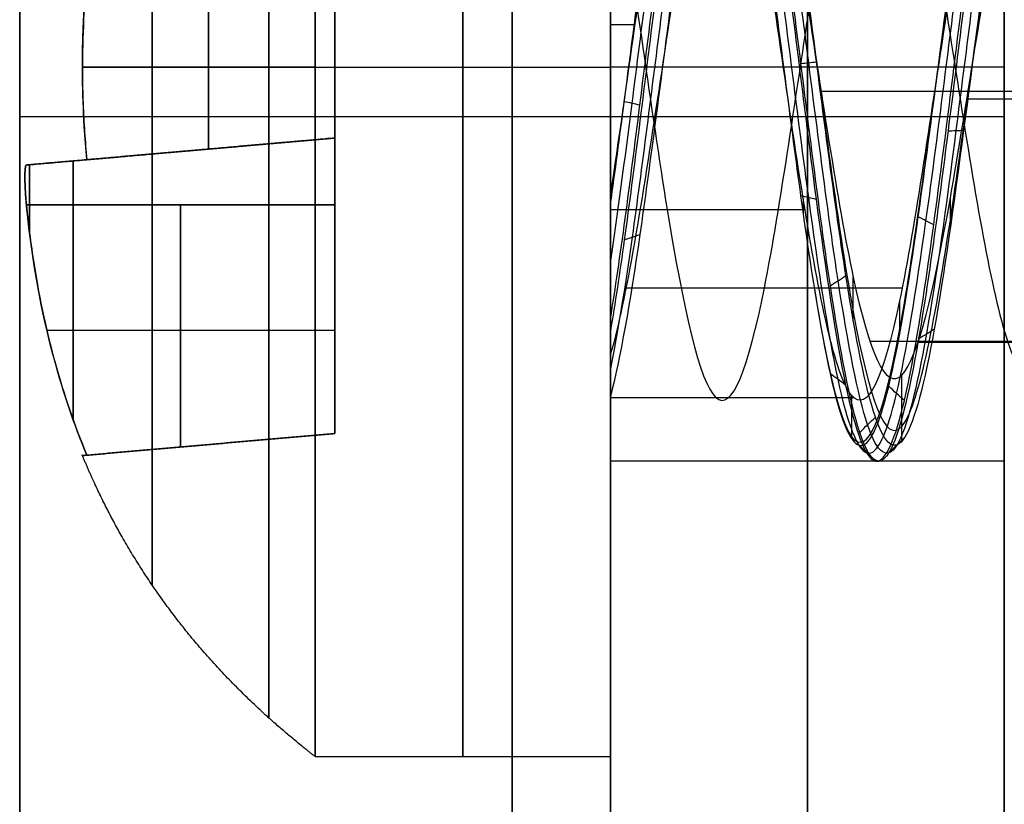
# Model space of a CAD drawing. Header units: millimetres. Extents: x -2170 to -1370, y -2706 to -2419.
# Tile 34 of 41: x -1385.63 to -1380.63, y -2462.72 to -2458.74. Entities that reach past the tile are written whole.
import ezdxf

# ---------------------------------------------------------------- set-up
doc = ezdxf.new("R2010")
doc.units = ezdxf.units.MM
doc.layers.add('Layer 01', color=7, linetype='Continuous', true_color=0x000000)

# ---------------------------------------------------------------- blocks, each defined once
blk = doc.blocks.new('Cabinet hook mounting Screw v2')
at = {"layer": 'Layer 01', "color": 253, "true_color": 0xa0a0a0}
for p, q in [((0, 3.5, 10.5), (0, 3.5, 9)), ((0, -3.5, 9), (0, 3.5, 9)), ((0, 2, 8.0411), (0, 2, 8.0306)), ((0, 1.9721, 11.6812), (0, 1.86, 10.4)), ((-0.4161, 1.9161, 11.0409), (0.4161, 1.9161, 11.0409)), ((0.4285, 1.9285, 11.1828), (0.4285, 0.7, 11.1828)), ((0, -1.86, 10.4), (0, 1.86, 10.4)), ((-0.0277, 1.7135, 9), (-0.0277, -1.7709, 9)), ((0.4879, 1.3351, 11.8622), (0.36, 1.3351, 10.4)), ((1.3351, 0.4879, 11.8622), (1.3351, 0.36, 10.4)), ((0.7, 0.4285, 11.1828), (1.9285, 0.4285, 11.1828)), ((1.9161, 0.4161, 11.0409), (1.9161, -0.4161, 11.0409)), ((3.5, 0, 9), (-3.5, 0, 9)), ((-1.86, 0, 10.4), (1.86, 0, 10.4)), ((2, 0, 7.6482), (2, 0, 7.6378)), ((3.5, 0, 10.5), (3.5, 0, 9)), ((-1.7481, -0.0375, 9), (1.6921, -0.0375, 9)), ((1.9721, 0, 11.6812), (1.86, 0, 10.4)), ((1.3351, -0.4879, 11.8622), (1.3351, -0.36, 10.4)), ((1.9285, -0.4285, 11.1828), (0.7, -0.4285, 11.1828)), ((0.4285, -0.7, 11.1828), (0.4285, -1.9285, 11.1828)), ((0.4879, -1.3351, 11.8622), (0.36, -1.3351, 10.4)), ((0, -1.9721, 11.6812), (0, -1.86, 10.4)), ((0.4161, -1.9161, 11.0409), (-0.4161, -1.9161, 11.0409)), ((0, -2, 8.8266), (0, -2, 8.8164)), ((0, -2, 7.2554), (0, -2, 7.245)), ((0, -3.5, 10.5), (0, -3.5, 9))]:
    blk.add_line(p, q, dxfattribs=at)
blk.add_circle((0, 0, 9), 3.5, dxfattribs=at)
at = {"layer": 'Layer 01', "color": 253, "true_color": 0xa0a0a0, "extrusion": (0, 0, -1)}
blk.add_circle((0, 0, -9.75), 3.5, dxfattribs=at)
at = {"layer": 'Layer 01', "color": 253, "true_color": 0xa0a0a0}
for centre, radius, start, end in [((0, 0, 10.5), 3.5, 0, 180), ((0.7, 0.7, 10.4), 0.34, 180, 270), ((0, 0, 10.5), 3.5, 180, 0), ((0.7, -0.7, 10.4), 0.34, 90, 180)]:
    blk.add_arc(centre, radius, start, end, dxfattribs=at)
at = {"layer": 'Layer 01', "color": 253, "true_color": 0xa0a0a0, "extrusion": (0, 0, -1)}
for start, end in [(178.811, 180), (180, 181.1918)]:
    blk.add_arc((0, 0, -7.643), 2, start, end, dxfattribs=at)
at = {"layer": 'Layer 01', "color": 253, "true_color": 0xa0a0a0}
for points, degree, knots in [([(0, 3.5, 10.5), (0, 3.462, 10.5489), (0, 3.3042, 10.7449), (0, 3.0289, 11.0389), (0, 2.728, 11.2855), (0, 2.4024, 11.4862), (0, 2.1079, 11.6252), (0, 1.9685, 11.6827)], 5, [-0.4323445, -0.4323445, -0.4323445, -0.4323445, -0.4323445, -0.4323445, -0.4, -0.3, -0.2143835, -0.2143835, -0.2143835, -0.2143835, -0.2143835, -0.2143835]), ([(-2.0004, 0, 8.4339), (-2.0005, 0.0817, 8.4237), (-1.9717, 0.5608, 8.3637), (-1.5964, 1.3986, 8.2539), (-0.535, 2.0541, 8.1047), (0.7122, 1.9997, 7.9555), (1.7128, 1.2538, 7.8062), (1.9927, 0.4445, 7.7038), (2, 0.0234, 7.6511), (1.9999, 0, 7.6482)], 3, [-13.180503, -13.180503, -13.180503, -13.180503, -12.923426, -11.671561, -10.419697, -9.167833, -7.915969, -6.664104, -6.590548, -6.590548, -6.590548, -6.590548]), ([(1.9999, 0, 7.6378), (1.9995, 0.2565, 7.6699), (1.8741, 0.9122, 7.7518), (1.1781, 1.7665, 7.8835), (-0.019, 2.1229, 8.0328), (-1.2111, 1.7442, 8.1824), (-1.8824, 0.8873, 8.3126), (-1.9994, 0.2442, 8.3929), (-1.9997, 0, 8.4235)], 3, [-6.591233, -6.591233, -6.591233, -6.591233, -5.784304, -4.530268, -3.276232, -2.022196, -0.76816, 0, 0, 0, 0]), ([(0.9948, -1.6885, 8.9998), (0.7477, -1.8335, 8.9633), (0.089, -2.0492, 8.8769), (-1, -1.8242, 8.7413), (-1.8539, -0.9449, 8.5917), (-2.0645, 0.2588, 8.4426), (-1.5613, 1.3747, 8.2933), (-0.5194, 2.0146, 8.144), (0.703, 1.9584, 7.9948), (1.6819, 1.2249, 7.8455), (2.0789, 0.068, 7.6963), (1.7585, -1.113, 7.547), (0.8283, -1.9073, 7.3977), (-0.3865, -2.045, 7.2485), (-1.4678, -1.4728, 7.0992), (-2.0434, -0.394, 6.95), (-1.9104, 0.8222, 6.8007), (-1.1186, 1.7544, 6.6515), (0.0608, 2.0791, 6.5022), (1.2191, 1.6863, 6.353), (1.9551, 0.7097, 6.2038), (2.0166, -0.5129, 6.0544), (1.3803, -1.5564, 5.9053), (0.2665, -2.0636, 5.7559), (-0.9388, -1.8561, 5.6067), (-1.8204, -1.0076, 5.4574), (-2.0721, 0.1886, 5.3083), (-1.6065, 1.3219, 5.1588), (-0.6695, 1.9412, 5.0217), (0.0336, 1.9814, 4.9341), (0.3263, 1.9324, 4.8963)], 3, [-0.032106, -0.032106, -0.032106, -0.032106, 0.056468, 0.177139, 0.29781, 0.418481, 0.539153, 0.659824, 0.780495, 0.901166, 1.021837, 1.142508, 1.263179, 1.38385, 1.504521, 1.625192, 1.745863, 1.866534, 1.987205, 2.107877, 2.228548, 2.349219, 2.46989, 2.590561, 2.711232, 2.831903, 2.952574, 3.073245, 3.193916, 3.285579, 3.285579, 3.285579, 3.285579]), ([(-0.4506, -1.8662, 8.6762), (-0.8709, -1.7568, 8.6197), (-1.8207, -1.1471, 8.4811), (-2.1048, 0.7289, 8.2603), (-0.5502, 2.138, 8.0137), (1.4657, 1.6239, 7.7672), (2.1429, -0.3224, 7.5206), (0.9058, -1.9463, 7.274), (-1.1122, -1.8125, 7.0274), (-2.1049, -0.0727, 6.7809), (-1.211, 1.6984, 6.5343), (0.7402, 1.9284, 6.2877), (1.9967, 0.4431, 6.0412), (1.4573, -1.4061, 5.7946), (-0.3641, -1.9714, 5.548), (-1.826, -0.7768, 5.3015), (-1.6389, 1.0824, 5.0549), (-0.0023, 1.9438, 4.8083), (1.6025, 1.0639, 4.5617), (1.7531, -0.7409, 4.3152), (0.3464, -1.8508, 4.0686), (-1.3374, -1.2965, 3.822), (-1.7994, 0.3948, 3.5755), (-1.0202, 1.2848, 3.4073), (-0.52, 1.4598, 3.3213), (-0.4976, 1.467, 3.3175)], 3, [8.092076, 8.092076, 8.092076, 8.092076, 8.769029, 9.754912, 10.740795, 11.726677, 12.71256, 13.698442, 14.684325, 15.670208, 16.65609, 17.641973, 18.627856, 19.613738, 20.599621, 21.585503, 22.571386, 23.557269, 24.543151, 25.529034, 26.514917, 27.500799, 28.486682, 29.472564, 29.518286, 29.518286, 29.518286, 29.518286]), ([(-0.3829, 1.9218, 4.8967), (-0.6575, 1.8667, 4.9324), (-1.2871, 1.5948, 5.018), (-1.9553, 0.7114, 5.153), (-2.016, -0.5146, 5.3029), (-1.379, -1.5578, 5.4519), (-0.2605, -2.0645, 5.6019), (0.9444, -1.854, 5.751), (1.8245, -1.0002, 5.9006), (2.0712, 0.1991, 6.05), (1.5995, 1.3301, 6.1995), (0.5741, 2.0002, 6.349), (-0.6514, 1.9759, 6.4986), (-1.6501, 1.268, 6.6479), (-2.0767, 0.1187, 6.7975), (-1.7845, -1.0708, 6.9469), (-0.8723, -1.8884, 7.0964), (0.3417, -2.0528, 7.2459), (1.4369, -1.5038, 7.3953), (2.0348, -0.4352, 7.5448), (1.9267, 0.7857, 7.6943), (1.1504, 1.734, 7.8438), (-0.0237, 2.0804, 7.9932), (-1.191, 1.7064, 8.1427), (-1.9441, 0.7403, 8.2922), (-2.0241, -0.4825, 8.4417), (-1.4025, -1.5372, 8.5911), (-0.2924, -2.0601, 8.7408), (0.8086, -1.885, 8.8768), (1.3491, -1.4495, 8.9633), (1.5292, -1.2254, 8.9999)], 3, [-0.03485, -0.03485, -0.03485, -0.03485, 0.051762, 0.172611, 0.29346, 0.414309, 0.535158, 0.656007, 0.776856, 0.897705, 1.018554, 1.139403, 1.260252, 1.381101, 1.50195, 1.622799, 1.743649, 1.864498, 1.985347, 2.106196, 2.227045, 2.347894, 2.468743, 2.589592, 2.710441, 2.83129, 2.952139, 3.072988, 3.193837, 3.282633, 3.282633, 3.282633, 3.282633]), ([(0.6966, -1.7892, 9), (0.5296, -1.854, 8.9764), (-0.0213, -1.9861, 8.9033), (-0.9842, -1.7847, 8.7808), (-1.8185, -0.9211, 8.6312), (-2.0218, 0.2586, 8.4821), (-1.5261, 1.3506, 8.3328), (-0.5038, 1.9749, 8.1835), (0.6935, 1.9168, 8.0343), (1.6508, 1.1958, 7.885), (2.0369, 0.0615, 7.7358), (1.72, -1.0948, 7.5865), (0.8068, -1.8706, 7.4372), (-0.3837, -2.0025, 7.288), (-1.4416, -1.4393, 7.1387), (-2.0028, -0.381, 6.9895), (-1.8696, 0.8102, 6.8402), (-1.0916, 1.7215, 6.691), (0.0646, 2.0367, 6.5417), (1.1985, 1.649, 6.3925), (1.9171, 0.6905, 6.2433), (1.9743, -0.5075, 6.0939), (1.3484, -1.5282, 5.9448), (0.256, -2.0224, 5.7954), (-0.9244, -1.8161, 5.6462), (-1.7859, -0.9826, 5.4969), (-2.0295, 0.1899, 5.3478), (-1.5707, 1.299, 5.1983), (-0.571, 1.9561, 5.0493), (0.2279, 1.9448, 4.9497), (0.5924, 1.8263, 4.9001)], 3, [0, 0, 0, 0, 0.565106, 1.771078, 2.97705, 4.183023, 5.388995, 6.594967, 7.800939, 9.006911, 10.212884, 11.418856, 12.624828, 13.8308, 15.036772, 16.242744, 17.448717, 18.654689, 19.860661, 21.066633, 22.272605, 23.478578, 24.68455, 25.890522, 27.096494, 28.302466, 29.508439, 30.714411, 31.920383, 33.126353, 33.126353, 33.126353, 33.126353]), ([(-0.6975, 1.7888, 4.9001), (-0.8501, 1.7293, 4.9217), (-1.3342, 1.4672, 4.9929), (-1.9174, 0.6922, 5.1136), (-1.9738, -0.5091, 5.2635), (-1.3472, -1.5296, 5.4125), (-0.2501, -2.0233, 5.5624), (0.9298, -1.814, 5.7115), (1.7899, -0.9754, 5.8612), (2.0287, 0.2002, 6.0106), (1.5638, 1.3071, 6.1601), (0.5575, 1.9611, 6.3096), (-0.643, 1.9342, 6.4591), (-1.6197, 1.2383, 6.6084), (-2.0349, 0.1112, 6.7581), (-1.7457, -1.0535, 6.9075), (-0.85, -1.8522, 7.0569), (0.3398, -2.0103, 7.2065), (1.4115, -1.4698, 7.3559), (1.9946, -0.4214, 7.5054), (1.8856, 0.7745, 7.6549), (1.1228, 1.7017, 7.8044), (-0.0283, 2.0382, 7.9537), (-1.1711, 1.6689, 8.1033), (-1.9065, 0.7205, 8.2528), (-1.9819, -0.4777, 8.4023), (-1.3703, -1.5095, 8.5516), (-0.2814, -2.019, 8.7014), (0.9013, -1.8279, 8.8505), (1.4833, -1.2785, 8.9503), (1.6718, -0.9441, 9)], 3, [0, 0, 0, 0, 0.517154, 1.725037, 2.93292, 4.140803, 5.348686, 6.556569, 7.764452, 8.972335, 10.180218, 11.388101, 12.595984, 13.803867, 15.01175, 16.219633, 17.427516, 18.635399, 19.843282, 21.051165, 22.259048, 23.466931, 24.674814, 25.882697, 27.09058, 28.298463, 29.506346, 30.714229, 31.922112, 33.129993, 33.129993, 33.129993, 33.129993]), ([(-0.4701, 1.9701, 11.6587), (-0.4142, 1.9706, 11.6641), (-0.3582, 1.971, 11.6685), (-0.2182, 1.9718, 11.6771), (-0.134, 1.972, 11.6801), (0.0292, 1.9722, 11.6818), (0.1084, 1.9721, 11.6807), (0.2818, 1.9715, 11.6741), (0.3762, 1.9709, 11.6678), (0.4701, 1.9701, 11.6587)], 3, [-0.9418295, -0.9418295, -0.9418295, -0.9418295, -0.7733654, -0.7733654, -0.5208479, -0.5208479, -0.283304, -0.283304, 0, 0, 0, 0]), ([(0.4701, 1.9701, 11.6587), (0.4759, 1.8131, 11.724), (0.4807, 1.6516, 11.7789), (0.4905, 1.2395, 11.8912), (0.4944, 0.9891, 11.9355), (0.4968, 0.7228, 11.9633), (0.4969, 0.7114, 11.9645), (0.497, 0.7, 11.9656)], 3, [-1.313047, -1.313047, -1.313047, -1.313047, -0.79878, -0.79878, -0.034208, -0.034208, 0, 0, 0, 0]), ([(1.1206, 1.5592, 7.9654), (1.5071, 1.2704, 7.9025), (2.1509, 0.2693, 7.758), (1.5638, -1.5745, 7.532), (-0.4288, -2.1569, 7.2874), (-2.0102, -0.841, 7.0427), (-1.8035, 1.1868, 6.7981), (-0.0225, 2.1387, 6.5534), (1.7451, 1.2016, 6.3087), (1.9526, -0.7692, 6.0641), (0.4481, -2.0297, 5.8194), (-1.4196, -1.4906, 5.5748), (-2.0095, 0.3418, 5.3301), (-0.8304, 1.8396, 5.0854), (1.0517, 1.6991, 4.8408), (1.9767, 0.0757, 4.5961), (1.1548, -1.5812, 4.3515), (-0.66, -1.8221, 4.1068), (-1.8605, -0.4652, 3.8621), (-1.5266, 0.8215, 3.6807), (-1.0371, 1.2433, 3.5809), (-0.9399, 1.3101, 3.5626)], 3, [5.336443, 5.336443, 5.336443, 5.336443, 6.090741, 7.068986, 8.047231, 9.025476, 10.003721, 10.981966, 11.960211, 12.938455, 13.9167, 14.894945, 15.87319, 16.851435, 17.82968, 18.807925, 19.786169, 20.764414, 21.742659, 22.720904, 22.94043, 22.94043, 22.94043, 22.94043]), ([(0.2338, -1.3155, 2.6654), (0.6148, -1.2498, 2.7383), (1.375, -0.7426, 2.8925), (1.4456, 0.7019, 3.1282), (0.2292, 1.6119, 3.3729), (-1.2235, 1.1042, 3.6176), (-1.6177, -0.4026, 3.8622), (-0.5756, -1.5853, 4.1069), (1.0063, -1.3785, 4.3515), (1.7262, 0.0661, 4.5962), (0.9204, 1.4864, 4.8408), (-0.7267, 1.6123, 5.0855), (-1.7625, 0.3013, 5.3301), (-1.2475, -1.308, 5.5748), (0.3932, -1.7846, 5.8195), (1.7191, -0.6776, 6.0641), (1.5391, 1.0594, 6.3088), (-0.0191, 1.8887, 6.5534), (-1.5938, 1.0502, 6.7981), (-1.7794, -0.7432, 7.0427), (-0.3807, -1.9107, 7.2874), (1.3867, -1.397, 7.5321), (1.9534, 0.374, 7.7767), (0.7883, 1.8479, 8.0214), (-1.1026, 1.7027, 8.266), (-2.0499, 0.0368, 8.5107), (-1.1832, -1.6968, 8.7553), (0.1028, -1.8629, 8.9184), (0.6454, -1.6578, 9)], 3, [-44.809196, -44.809196, -44.809196, -44.809196, -43.26802, -41.537299, -39.806578, -38.075857, -36.345137, -34.614416, -32.883695, -31.152974, -29.422253, -27.691533, -25.960812, -24.230091, -22.49937, -20.768649, -19.037929, -17.307208, -15.576487, -13.845766, -12.115046, -10.384325, -8.653604, -6.922883, -5.192162, -3.461442, -1.730721, 0, 0, 0, 0]), ([(-1.1346, 1.3075, 9), (-1.0631, 1.3696, 8.9863), (-0.5271, 1.7614, 8.8903), (0.8567, 1.8221, 8.712), (1.9731, 0.2868, 8.4651), (1.3126, -1.4738, 8.2182), (-0.5013, -1.8876, 7.9713), (-1.8322, -0.6153, 7.7244), (-1.5069, 1.1775, 7.4775), (0.1508, 1.886, 7.2306), (1.6392, 0.9035, 6.9836), (1.6392, -0.8607, 6.7367), (0.1829, -1.8219, 6.4898), (-1.4039, -1.1436, 6.2429), (-1.7085, 0.5354, 5.996), (-0.4889, 1.7012, 5.7491), (1.1371, 1.3298, 5.5022), (1.7161, -0.2137, 5.2553), (0.7581, -1.5317, 5.0084), (-0.8503, -1.459, 4.7615), (-1.6658, -0.0932, 4.5146), (-0.9834, 1.3225, 4.2677), (0.5549, 1.5302, 4.0208), (1.563, 0.3753, 3.7739), (1.1594, -1.0837, 3.527), (-0.2622, -1.5446, 3.2801), (-1.4149, -0.624, 3.0332), (-1.2832, 0.8259, 2.7863), (-0.0176, 1.5057, 2.5394), (0.9029, 1.0091, 2.3572), (1.1317, 0.5605, 2.2574), (1.1632, 0.4783, 2.2398)], 3, [3.996814, 3.996814, 3.996814, 3.996814, 4.161187, 5.14841, 6.135634, 7.122857, 8.11008, 9.097303, 10.084527, 11.07175, 12.058973, 13.046197, 14.03342, 15.020643, 16.007866, 16.99509, 17.982313, 18.969536, 19.95676, 20.943983, 21.931206, 22.91843, 23.905653, 24.892876, 25.880099, 26.867323, 27.854546, 28.841769, 29.828993, 30.816216, 31.026665, 31.026665, 31.026665, 31.026665]), ([(1.4638, -0.8267, 9), (1.496, -0.77, 9), (1.525, -0.7117, 9), (1.5507, -0.652, 9), (1.577, -0.591, 9), (1.5998, -0.5286, 9), (1.619, -0.4651, 9), (1.6365, -0.4075, 9), (1.651, -0.3489, 9), (1.6625, -0.2898, 9), (1.6662, -0.2706, 9), (1.6696, -0.2513, 9), (1.6726, -0.232, 9), (1.675, -0.217, 9), (1.6772, -0.202, 9), (1.6792, -0.1869, 9), (1.6879, -0.121, 9), (1.6926, -0.0548, 9), (1.6934, 0.0113, 9), (1.6942, 0.0762, 9), (1.6911, 0.141, 9), (1.684, 0.2054, 9), (1.6825, 0.2194, 9), (1.6808, 0.2334, 9), (1.6788, 0.2474, 9), (1.6741, 0.2818, 9), (1.6682, 0.3161, 9), (1.6611, 0.3503, 9), (1.6552, 0.3791, 9), (1.6484, 0.4077, 9), (1.6409, 0.4362, 9), (1.638, 0.4471, 9), (1.635, 0.4579, 9), (1.6319, 0.4686, 9), (1.614, 0.5312, 9), (1.5924, 0.5925, 9), (1.5674, 0.6525, 9), (1.5418, 0.7138, 9), (1.5127, 0.7735, 9), (1.4803, 0.8316, 9), (1.4588, 0.8701, 9), (1.4358, 0.9078, 9), (1.4114, 0.9447, 9), (1.3966, 0.9671, 9), (1.3813, 0.9892, 9), (1.3655, 1.0109, 9), (1.3559, 1.0241, 9), (1.3461, 1.0372, 9), (1.3362, 1.0501, 9), (1.2952, 1.1034, 9), (1.2513, 1.1542, 9), (1.2047, 1.2023, 9), (1.1585, 1.2501, 9), (1.1096, 1.2952, 9), (1.0583, 1.3373, 9), (1.0073, 1.3792, 9), (0.9539, 1.4181, 9), (0.8983, 1.4538, 9), (0.8867, 1.4612, 9), (0.8749, 1.4685, 9), (0.8631, 1.4757, 9), (0.8537, 1.4814, 9), (0.8443, 1.4869, 9), (0.8348, 1.4924, 9), (0.7991, 1.5131, 9), (0.7626, 1.5323, 9), (0.7255, 1.5501, 9), (0.6675, 1.5779, 9), (0.6079, 1.602, 9), (0.547, 1.6227, 9), (0.4879, 1.6427, 9), (0.4276, 1.6594, 9), (0.3664, 1.6728, 9), (0.3396, 1.6787, 9), (0.3126, 1.6839, 9), (0.2855, 1.6885, 9), (0.2701, 1.6911, 9), (0.2546, 1.6935, 9), (0.2391, 1.6957, 9), (0.2285, 1.6973, 9), (0.2178, 1.6987, 9), (0.2071, 1.7, 9), (0.1408, 1.7082, 9), (0.0742, 1.7127, 9), (0.0075, 1.7135, 9), (-0.0599, 1.7143, 9), (-0.1274, 1.7113, 9), (-0.1945, 1.7045, 9), (-0.2571, 1.6983, 9), (-0.3194, 1.6887, 9), (-0.3812, 1.6759, 9), (-0.3953, 1.6729, 9), (-0.4095, 1.6698, 9), (-0.4236, 1.6665, 9), (-0.4356, 1.6637, 9), (-0.4476, 1.6607, 9), (-0.4596, 1.6577, 9), (-0.5251, 1.6409, 9), (-0.5893, 1.6204, 9), (-0.652, 1.5963, 9), (-0.7134, 1.5726, 9), (-0.7734, 1.5453, 9), (-0.8315, 1.5145, 9), (-0.8563, 1.5014, 9), (-0.8807, 1.4876, 9), (-0.9048, 1.4731, 9), (-0.9353, 1.4548, 9), (-0.9652, 1.4355, 9), (-0.9945, 1.4151, 9), (-1.0073, 1.4062, 9), (-1.0201, 1.397, 9), (-1.0327, 1.3877, 9), (-1.0416, 1.3812, 9), (-1.0504, 1.3745, 9), (-1.0591, 1.3678, 9), (-1.1114, 1.3276, 9), (-1.1612, 1.2843, 9), (-1.2084, 1.2383, 9), (-1.2567, 1.1913, 9), (-1.3022, 1.1415, 9), (-1.3449, 1.0892, 9), (-1.3746, 1.0527, 9), (-1.4029, 1.0151, 9), (-1.4298, 0.9764, 9), (-1.4438, 0.9562, 9), (-1.4574, 0.9358, 9), (-1.4706, 0.915, 9), (-1.4765, 0.9057, 9), (-1.4824, 0.8962, 9), (-1.4882, 0.8867, 9), (-1.5236, 0.8288, 9), (-1.5557, 0.769, 9), (-1.5843, 0.7078, 9), (-1.6129, 0.6464, 9), (-1.6381, 0.5836, 9), (-1.6596, 0.5196, 9), (-1.6807, 0.4567, 9), (-1.6983, 0.3927, 9), (-1.7121, 0.3279, 9), (-1.7153, 0.3128, 9), (-1.7183, 0.2976, 9), (-1.7211, 0.2824, 9), (-1.7238, 0.2677, 9), (-1.7264, 0.2529, 9), (-1.7287, 0.2382, 9), (-1.7381, 0.1778, 9), (-1.7442, 0.1172, 9), (-1.7468, 0.0565, 9), (-1.7496, -0.0088, 9), (-1.7484, -0.0741, 9), (-1.7433, -0.1393, 9), (-1.7384, -0.2026, 9), (-1.7298, -0.2657, 9), (-1.7178, -0.3283, 9), (-1.7135, -0.3505, 9), (-1.7088, -0.3727, 9), (-1.7037, -0.3948, 9), (-1.7007, -0.4078, 9), (-1.6975, -0.4207, 9), (-1.6942, -0.4336, 9), (-1.6775, -0.4988, 9), (-1.6571, -0.563, 9), (-1.6333, -0.6259, 9), (-1.6091, -0.6897, 9), (-1.5813, -0.7522, 9), (-1.5501, -0.813, 9), (-1.5186, -0.8744, 9), (-1.4837, -0.9341, 9), (-1.4454, -0.9917, 9), (-1.4379, -1.003, 9), (-1.4302, -1.0142, 9), (-1.4225, -1.0254, 9), (-1.4153, -1.0356, 9), (-1.4081, -1.0457, 9), (-1.4008, -1.0558, 9), (-1.3603, -1.1113, 9), (-1.3169, -1.1644, 9), (-1.2706, -1.2147, 9), (-1.2251, -1.264, 9), (-1.1769, -1.3107, 9), (-1.1261, -1.3544, 9), (-1.0919, -1.3839, 9), (-1.0564, -1.412, 9), (-1.0199, -1.4386, 9), (-0.9957, -1.4561, 9), (-0.9711, -1.473, 9), (-0.946, -1.4893, 9), (-0.9339, -1.4971, 9), (-0.9216, -1.5049, 9), (-0.9093, -1.5124, 9), (-0.8522, -1.5473, 9), (-0.7932, -1.5788, 9), (-0.7325, -1.6069, 9), (-0.6709, -1.6353, 9), (-0.6077, -1.6602, 9), (-0.5431, -1.6815, 9), (-0.4901, -1.699, 9), (-0.4361, -1.714, 9), (-0.3816, -1.7264, 9), (-0.3559, -1.7323, 9), (-0.3301, -1.7376, 9), (-0.3042, -1.7423, 9), (-0.2914, -1.7447, 9), (-0.2787, -1.7469, 9), (-0.2659, -1.7489, 9), (-0.2494, -1.7516, 9), (-0.2328, -1.754, 9), (-0.2162, -1.7562, 9), (-0.1487, -1.765, 9), (-0.0808, -1.77, 9), (-0.0129, -1.7712, 9), (0.0449, -1.7722, 9), (0.1027, -1.7704, 9), (0.1604, -1.7658, 9), (0.1776, -1.7644, 9), (0.1947, -1.7628, 9), (0.2118, -1.7609, 9), (0.2799, -1.7535, 9), (0.3474, -1.7423, 9), (0.414, -1.7272, 9), (0.4801, -1.7122, 9), (0.5453, -1.6935, 9), (0.6093, -1.671, 9), (0.6214, -1.6667, 9), (0.6334, -1.6623, 9), (0.6454, -1.6578, 9)], 3, [0, 0, 0, 0, 0.195232, 0.195232, 0.195232, 0.394461, 0.394461, 0.394461, 0.575258, 0.575258, 0.575258, 0.633938, 0.633938, 0.633938, 0.679498, 0.679498, 0.679498, 0.878429, 0.878429, 0.878429, 1.073043, 1.073043, 1.073043, 1.115324, 1.115324, 1.115324, 1.219767, 1.219767, 1.219767, 1.308079, 1.308079, 1.308079, 1.341717, 1.341717, 1.341717, 1.536847, 1.536847, 1.536847, 1.73612, 1.73612, 1.73612, 1.868665, 1.868665, 1.868665, 1.949223, 1.949223, 1.949223, 1.998176, 1.998176, 1.998176, 2.199496, 2.199496, 2.199496, 2.398904, 2.398904, 2.398904, 2.597047, 2.597047, 2.597047, 2.638453, 2.638453, 2.638453, 2.671366, 2.671366, 2.671366, 2.795022, 2.795022, 2.795022, 2.987922, 2.987922, 2.987922, 3.175594, 3.175594, 3.175594, 3.257989, 3.257989, 3.257989, 3.304923, 3.304923, 3.304923, 3.337199, 3.337199, 3.337199, 3.537439, 3.537439, 3.537439, 3.739874, 3.739874, 3.739874, 3.92891, 3.92891, 3.92891, 3.972384, 3.972384, 3.972384, 4.009419, 4.009419, 4.009419, 4.211619, 4.211619, 4.211619, 4.409099, 4.409099, 4.409099, 4.49332, 4.49332, 4.49332, 4.600134, 4.600134, 4.600134, 4.647225, 4.647225, 4.647225, 4.680289, 4.680289, 4.680289, 4.878171, 4.878171, 4.878171, 5.080481, 5.080481, 5.080481, 5.221782, 5.221782, 5.221782, 5.295407, 5.295407, 5.295407, 5.328766, 5.328766, 5.328766, 5.532063, 5.532063, 5.532063, 5.734999, 5.734999, 5.734999, 5.933967, 5.933967, 5.933967, 5.980363, 5.980363, 5.980363, 6.025223, 6.025223, 6.025223, 6.208011, 6.208011, 6.208011, 6.40408, 6.40408, 6.40408, 6.594991, 6.594991, 6.594991, 6.662991, 6.662991, 6.662991, 6.702933, 6.702933, 6.702933, 6.904875, 6.904875, 6.904875, 7.109787, 7.109787, 7.109787, 7.317185, 7.317185, 7.317185, 7.357883, 7.357883, 7.357883, 7.395258, 7.395258, 7.395258, 7.600869, 7.600869, 7.600869, 7.802135, 7.802135, 7.802135, 7.937746, 7.937746, 7.937746, 8.027322, 8.027322, 8.027322, 8.070722, 8.070722, 8.070722, 8.271378, 8.271378, 8.271378, 8.475181, 8.475181, 8.475181, 8.642989, 8.642989, 8.642989, 8.722016, 8.722016, 8.722016, 8.760852, 8.760852, 8.760852, 8.811096, 8.811096, 8.811096, 9.015148, 9.015148, 9.015148, 9.1887, 9.1887, 9.1887, 9.240323, 9.240323, 9.240323, 9.445553, 9.445553, 9.445553, 9.648978, 9.648978, 9.648978, 9.687452, 9.687452, 9.687452, 9.687452]), ([(1.4638, -0.8267, 9), (1.1872, -1.3049, 8.9178), (0.1345, -1.9537, 8.7534), (-1.5418, -1.1767, 8.5068), (-1.8118, 0.6288, 8.2602), (-0.472, 1.8387, 8.0137), (1.2591, 1.3936, 7.7671), (1.8367, -0.277, 7.5205), (0.7745, -1.6656, 7.2739), (-0.9508, -1.5475, 7.0273), (-1.7952, -0.0604, 6.7807), (-1.0301, 1.4475, 6.5342), (0.6305, 1.6396, 6.2876), (1.6949, 0.3757, 6.0411), (1.234, -1.1911, 5.7945), (-0.3085, -1.6658, 5.5479), (-1.541, -0.6537, 5.3013), (-1.3795, 0.9137, 5.0547), (-0.0004, 1.6351, 4.8081), (1.3456, 0.8926, 4.5616), (1.4679, -0.6203, 4.315), (0.2889, -1.5455, 4.0684), (-1.1152, -1.0788, 3.8218), (-1.4961, 0.3309, 3.5752), (-0.5437, 1.4125, 3.3287), (0.8651, 1.2174, 3.0821), (1.4712, -0.0469, 2.8355), (0.7623, -1.2352, 2.5889), (-0.1562, -1.2758, 2.423), (-0.5199, -1.0986, 2.3392), (-0.5267, -1.0952, 2.3379)], 3, [-43.985494, -43.985494, -43.985494, -43.985494, -42.35754, -40.729587, -39.101633, -37.473679, -35.845726, -34.217772, -32.589818, -30.961864, -29.333911, -27.705957, -26.078003, -24.450049, -22.822096, -21.194142, -19.566188, -17.938235, -16.310281, -14.682327, -13.054373, -11.42642, -9.798466, -8.170512, -6.542559, -4.914605, -3.286651, -1.658697, -0.030744, 0, 0, 0, 0]), ([(0.7, 0.497, 11.9656), (0.687, 0.4971, 11.9668), (0.6741, 0.4984, 11.968), (0.6419, 0.5049, 11.9705), (0.6232, 0.5116, 11.9716), (0.5897, 0.5294, 11.9731), (0.5749, 0.54, 11.9735), (0.5486, 0.5646, 11.9737), (0.5372, 0.5786, 11.9735), (0.5176, 0.6102, 11.9723), (0.5098, 0.6278, 11.9714), (0.4997, 0.6638, 11.9689), (0.4971, 0.6819, 11.9674), (0.497, 0.7, 11.9656)], 3, [-0.3196396, -0.3196396, -0.3196396, -0.3196396, -0.2804009, -0.2804009, -0.2208524, -0.2208524, -0.1664551, -0.1664551, -0.1125049, -0.1125049, -0.0548771, -0.0548771, 0, 0, 0, 0]), ([(0.7, 0.497, 11.9656), (0.808, 0.4961, 11.955), (0.9153, 0.4949, 11.9413), (1.3515, 0.4887, 11.8705), (1.6684, 0.4811, 11.7842), (1.9701, 0.4701, 11.6587)], 3, [-1.314165, -1.314165, -1.314165, -1.314165, -0.991129, -0.991129, 0, 0, 0, 0]), ([(1.9701, 0.4701, 11.6587), (1.9706, 0.4142, 11.6641), (1.971, 0.3582, 11.6685), (1.9718, 0.2182, 11.6771), (1.972, 0.134, 11.6801), (1.9722, -0.0292, 11.6818), (1.9721, -0.1084, 11.6807), (1.9715, -0.2818, 11.6741), (1.9709, -0.3762, 11.6678), (1.9701, -0.4701, 11.6587)], 3, [-0.9418295, -0.9418295, -0.9418295, -0.9418295, -0.7733654, -0.7733654, -0.5208479, -0.5208479, -0.283304, -0.283304, 0, 0, 0, 0]), ([(1.2787, -1.5378, 9), (0.9727, -1.7923, 8.9502), (0.204, -2.1127, 8.8506), (-1.0159, -1.8638, 8.7019), (-1.8294, -1.0299, 8.5626), (-2, -0.3159, 8.4734), (-2.0004, 0, 8.4339)], 3, [-4.724831, -4.724831, -4.724831, -4.724831, -3.47969, -2.23455, -0.98941, 0, 0, 0, 0]), ([(-2.0001, 0, 6.8521), (-1.9997, -0.3587, 6.8969), (-1.7927, -1.116, 6.9916), (-0.8948, -1.9248, 7.1361), (0.3436, -2.0955, 7.2856), (1.4625, -1.5381, 7.435), (1.9438, -0.6827, 7.5524), (2.0001, -0.1421, 7.62), (1.9999, 0, 7.6378)], 3, [-13.183463, -13.183463, -13.183463, -13.183463, -12.054485, -10.800449, -9.546412, -8.292376, -7.03834, -6.591233, -6.591233, -6.591233, -6.591233]), ([(1.9999, 0, 7.6482), (1.9997, -0.3744, 7.6013), (1.7781, -1.1471, 7.5047), (0.8497, -1.9438, 7.3584), (-0.3893, -2.0873, 7.2092), (-1.4939, -1.5062, 7.0599), (-1.9507, -0.6549, 6.9444), (-2, -0.1286, 6.8785), (-1.9997, 0, 6.8623)], 3, [-6.590548, -6.590548, -6.590548, -6.590548, -5.41224, -4.160376, -2.908512, -1.656648, -0.404783, 0, 0, 0, 0]), ([(3.5, 0, 10.5), (3.462, 0, 10.5489), (3.3042, 0, 10.7449), (3.0289, 0, 11.0389), (2.728, 0, 11.2855), (2.4024, 0, 11.4862), (2.1079, 0, 11.6252), (1.9685, 0, 11.6827)], 5, [-0.4323445, -0.4323445, -0.4323445, -0.4323445, -0.4323445, -0.4323445, -0.4, -0.3, -0.2143835, -0.2143835, -0.2143835, -0.2143835, -0.2143835, -0.2143835]), ([(-1.9997, 0, 8.4235), (-2, -0.1545, 8.4428), (-1.9377, -0.7074, 8.5119), (-1.4349, -1.5651, 8.6308), (-0.3034, -2.1013, 8.7805), (0.7115, -1.9424, 8.9033), (1.2005, -1.6099, 8.9766), (1.3395, -1.4842, 9)], 3, [-4.798093, -4.798093, -4.798093, -4.798093, -4.316144, -3.072245, -1.828345, -0.584446, 0, 0, 0, 0]), ([(0.497, -0.7, 11.9656), (0.4971, -0.687, 11.9668), (0.4984, -0.6741, 11.968), (0.5049, -0.6419, 11.9705), (0.5116, -0.6232, 11.9716), (0.5294, -0.5897, 11.9731), (0.54, -0.5749, 11.9735), (0.5646, -0.5486, 11.9737), (0.5786, -0.5372, 11.9735), (0.6102, -0.5176, 11.9723), (0.6278, -0.5098, 11.9714), (0.6638, -0.4997, 11.9689), (0.6819, -0.4971, 11.9674), (0.7, -0.497, 11.9656)], 3, [-0.3196396, -0.3196396, -0.3196396, -0.3196396, -0.2804009, -0.2804009, -0.2208524, -0.2208524, -0.1664551, -0.1664551, -0.1125049, -0.1125049, -0.0548771, -0.0548771, 0, 0, 0, 0]), ([(1.9701, -0.4701, 11.6587), (1.8131, -0.4759, 11.724), (1.6516, -0.4807, 11.7789), (1.2395, -0.4905, 11.8912), (0.9891, -0.4944, 11.9355), (0.7228, -0.4968, 11.9633), (0.7114, -0.4969, 11.9645), (0.7, -0.497, 11.9656)], 3, [-1.313047, -1.313047, -1.313047, -1.313047, -0.79878, -0.79878, -0.034208, -0.034208, 0, 0, 0, 0]), ([(0.497, -0.7, 11.9656), (0.4961, -0.808, 11.955), (0.4949, -0.9153, 11.9413), (0.4887, -1.3515, 11.8705), (0.4811, -1.6684, 11.7842), (0.4701, -1.9701, 11.6587)], 3, [-1.314165, -1.314165, -1.314165, -1.314165, -0.991129, -0.991129, 0, 0, 0, 0]), ([(1.6718, -0.9441, 9), (1.6345, -1.036, 9), (1.5898, -1.125, 9), (1.5385, -1.2102, 9), (1.5354, -1.2152, 9), (1.5323, -1.2203, 9), (1.5292, -1.2254, 9), (1.483, -1.3005, 9), (1.4318, -1.3723, 9), (1.3762, -1.4405, 9), (1.3642, -1.4552, 9), (1.352, -1.4698, 9), (1.3395, -1.4842, 9)], 3, [-0.637424, -0.637424, -0.637424, -0.637424, -0.3392243, -0.3392243, -0.3392243, -0.3213944, -0.3213944, -0.3213944, -0.0570657, -0.0570657, -0.0570657, 0, 0, 0, 0]), ([(1.2787, -1.5378, 9), (1.2032, -1.5863, 9), (1.1243, -1.6296, 9), (1.0427, -1.6673, 9), (1.0267, -1.6746, 9), (1.0107, -1.6818, 9), (0.9946, -1.6887, 9), (0.898, -1.7302, 9), (0.7982, -1.7639, 9), (0.6966, -1.7892, 9)], 3, [-0.637411, -0.637411, -0.637411, -0.637411, -0.3677918, -0.3677918, -0.3677918, -0.3151806, -0.3151806, -0.3151806, 0, 0, 0, 0]), ([(0.4701, -1.9701, 11.6587), (0.4142, -1.9706, 11.6641), (0.3582, -1.971, 11.6685), (0.2182, -1.9718, 11.6771), (0.134, -1.972, 11.6801), (-0.0292, -1.9722, 11.6818), (-0.1084, -1.9721, 11.6807), (-0.2818, -1.9715, 11.6741), (-0.3762, -1.9709, 11.6678), (-0.4701, -1.9701, 11.6587)], 3, [-0.9418295, -0.9418295, -0.9418295, -0.9418295, -0.7733654, -0.7733654, -0.5208479, -0.5208479, -0.283304, -0.283304, 0, 0, 0, 0]), ([(0, -3.5, 10.5), (0, -3.462, 10.5489), (0, -3.3042, 10.7449), (0, -3.0289, 11.0389), (0, -2.728, 11.2855), (0, -2.4024, 11.4862), (0, -2.1079, 11.6252), (0, -1.9685, 11.6827)], 5, [-0.4323445, -0.4323445, -0.4323445, -0.4323445, -0.4323445, -0.4323445, -0.4, -0.3, -0.2143835, -0.2143835, -0.2143835, -0.2143835, -0.2143835, -0.2143835])]:
    blk.add_open_spline(points, degree=degree, knots=knots, dxfattribs=at)
for points in [[(-3.3044, 0, 10.7343), (-3.3044, 3.3044, 10.7343), (0, 3.3044, 10.7343), (3.3044, 3.3044, 10.7343), (3.3044, 0, 10.7343), (3.3044, -3.3044, 10.7343), (0, -3.3044, 10.7343), (-3.3044, -3.3044, 10.7343), (-3.3044, 0, 10.7343)], [(-2.629, 0, 11.3275), (-2.629, 2.629, 11.3275), (0, 2.629, 11.3275), (2.629, 2.629, 11.3275), (2.629, 0, 11.3275), (2.629, -2.629, 11.3275), (0, -2.629, 11.3275), (-2.629, -2.629, 11.3275), (-2.629, 0, 11.3275)]]:
    blk.add_rational_spline(points, [1, 0.707106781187, 1, 0.707106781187, 1, 0.707106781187, 1, 0.707106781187, 1], degree=2, knots=[0, 0, 0, 1.570796, 1.570796, 3.141593, 3.141593, 4.712389, 4.712389, 6.283185, 6.283185, 6.283185], dxfattribs=at)
for points, degree in [([(-0.0181, 2.0004, 8.0329), (-0.0211, 1.9738, 8.0065), (-0.024, 1.9472, 7.9801), (-0.0269, 1.9206, 7.9538)], 3), ([(0.36, 1.86, 10.4), (0.4151, 1.9151, 11.0293), (0.4701, 1.9701, 11.6587)], 2), ([(0.36, 1.86, 10.4), (0, 1.86, 10.4), (-0.36, 1.86, 10.4)], 2), ([(0.36, 0.7, 10.4), (0.36, 1.28, 10.4), (0.36, 1.86, 10.4)], 2), ([(0.6713, 1.8845, 7.9554), (0.6653, 1.8584, 7.9817), (0.6594, 1.8324, 8.008), (0.6535, 1.8063, 8.0344)], 3), ([(0.6673, 1.5777, 8.0214), (0.6943, 1.6415, 8.0214), (0.7212, 1.7053, 8.0214), (0.7482, 1.7691, 8.0214)], 3), ([(1.1103, 1.6643, 7.8835), (1.0929, 1.644, 7.8571), (1.0755, 1.6236, 7.8307), (1.0581, 1.6032, 7.8044)], 3), ([(0.1226, 1.6042, 7.9308), (0.1226, 1.6042, 7.4641), (0.1226, 1.6042, 6.9975), (0.1226, 1.6042, 6.5309)], 3), ([(0.7234, 1.5522, 9), (0.7234, 1.5522, 8.6708), (0.7234, 1.5522, 8.3416), (0.7234, 1.5522, 8.0124)], 3), ([(1.2824, 1.4296, 7.7672), (1.2104, 1.3493, 7.7672), (1.1385, 1.2691, 7.7672), (1.0665, 1.1889, 7.7672)], 3), ([(1.6142, 1.1816, 7.8061), (1.5946, 1.1634, 7.8325), (1.5751, 1.1451, 7.8588), (1.5555, 1.1269, 7.8851)], 3), ([(1.3911, 0.7733, 7.6839), (1.3911, 0.7733, 7.2172), (1.3911, 0.7733, 6.7506), (1.3911, 0.7733, 6.284)], 3), ([(1.8542, 0.7508, 7.734), (1.8284, 0.7438, 7.7076), (1.8025, 0.7368, 7.6812), (1.7767, 0.7297, 7.6549)], 3), ([(0.497, 0.7, 11.9656), (0.4285, 0.7, 11.1828), (0.36, 0.7, 10.4)], 2), ([(0.7, 0.36, 10.4), (0.7, 0.4285, 11.1828), (0.7, 0.497, 11.9656)], 2), ([(1.86, 0.36, 10.4), (1.9151, 0.4151, 11.0293), (1.9701, 0.4701, 11.6587)], 2), ([(1.86, 0.36, 10.4), (1.28, 0.36, 10.4), (0.7, 0.36, 10.4)], 2), ([(1.6646, 0.3242, 7.7767), (1.7385, 0.3386, 7.7767), (1.8124, 0.353, 7.7767), (1.8863, 0.3674, 7.7767)], 3), ([(1.86, -0.36, 10.4), (1.86, 0, 10.4), (1.86, 0.36, 10.4)], 2), ([(1.677, 0.2492, 9), (1.677, 0.2492, 8.5885), (1.677, 0.2492, 8.177), (1.677, 0.2492, 7.7654)], 3), ([(1.9989, 0.0701, 7.6569), (1.9725, 0.066, 7.6832), (1.946, 0.0619, 7.7096), (1.9196, 0.0578, 7.7359)], 3), ([(1.9013, -0.2801, 7.5206), (1.7885, -0.2635, 7.5206), (1.6757, -0.2469, 7.5206), (1.5629, -0.2302, 7.5206)], 3), ([(0.7, -0.36, 10.4), (1.28, -0.36, 10.4), (1.86, -0.36, 10.4)], 2), ([(0.7, -0.497, 11.9656), (0.7, -0.4285, 11.1828), (0.7, -0.36, 10.4)], 2), ([(1.9701, -0.4701, 11.6587), (1.9151, -0.4151, 11.0293), (1.86, -0.36, 10.4)], 2), ([(1.9553, -0.423, 7.5845), (1.9299, -0.4143, 7.5581), (1.9046, -0.4055, 7.5317), (1.8793, -0.3968, 7.5054)], 3), ([(0.36, -0.7, 10.4), (0.4285, -0.7, 11.1828), (0.497, -0.7, 11.9656)], 2), ([(0.36, -1.86, 10.4), (0.36, -1.28, 10.4), (0.36, -0.7, 10.4)], 2), ([(1.3965, -0.7268, 7.437), (1.3965, -0.7268, 6.9703), (1.3965, -0.7268, 6.5037), (1.3965, -0.7268, 6.0371)], 3), ([(1.6718, -0.9441, 9), (1.6025, -0.905, 9), (1.5332, -0.8658, 9), (1.4638, -0.8267, 9)], 3), ([(1.693, -1.0657, 7.5076), (1.6688, -1.0542, 7.5339), (1.6447, -1.0428, 7.5603), (1.6205, -1.0313, 7.5866)], 3), ([(1.1864, -1.1875, 7.532), (1.2437, -1.2448, 7.532), (1.3009, -1.3022, 7.532), (1.3582, -1.3595, 7.532)], 3), ([(1.1204, -1.2493, 8.9184), (1.1204, -1.2493, 8.4518), (1.1204, -1.2493, 7.9852), (1.1204, -1.2493, 7.5185)], 3), ([(1.3782, -1.4495, 7.435), (1.3621, -1.4281, 7.4086), (1.3461, -1.4066, 7.3823), (1.3301, -1.3852, 7.3559)], 3), ([(0.8165, -1.7403, 7.274), (0.7655, -1.6317, 7.274), (0.7146, -1.5231, 7.274), (0.6636, -1.4145, 7.274)], 3), ([(0.1611, -1.5487, 7.19), (0.1611, -1.5487, 6.7234), (0.1611, -1.5487, 6.2568), (0.1611, -1.5487, 5.7902)], 3), ([(0.1363, -1.9154, 8.7534), (0.1302, -1.831, 8.7534), (0.1242, -1.7465, 8.7534), (0.1182, -1.6621, 8.7534)], 3), ([(0.6454, -1.6578, 9), (0.6625, -1.7016, 9), (0.6795, -1.7454, 9), (0.6966, -1.7892, 9)], 3), ([(0.8761, -1.7982, 8.9297), (0.8673, -1.773, 8.9033), (0.8585, -1.7477, 8.877), (0.8497, -1.7224, 8.8506)], 3), ([(-0.2156, -1.7568, 9), (-0.2156, -1.7568, 8.9588), (-0.2156, -1.7568, 8.9177), (-0.2156, -1.7568, 8.8765)], 3), ([(0.8011, -1.8323, 7.3583), (0.7876, -1.8093, 7.3847), (0.7741, -1.7862, 7.411), (0.7605, -1.7631, 7.4374)], 3), ([(-0.36, -1.86, 10.4), (0, -1.86, 10.4), (0.36, -1.86, 10.4)], 2), ([(0.3237, -1.9742, 7.2856), (0.3225, -1.9474, 7.2592), (0.3213, -1.9206, 7.2328), (0.3201, -1.8939, 7.2064)], 3), ([(0.4701, -1.9701, 11.6587), (0.4151, -1.9151, 11.0293), (0.36, -1.86, 10.4)], 2), ([(0.1929, -1.9911, 8.8507), (0.1872, -1.9649, 8.8771), (0.1814, -1.9388, 8.9034), (0.1757, -1.9127, 8.9298)], 3)]:
    blk.add_open_spline(points, degree=degree, dxfattribs=at)
for points, weights in [([(0.4762, 1.788, 11.7291), (1.5121, 1.5121, 11.7291), (1.788, 0.4762, 11.7291)], [0.915204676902, 0.791902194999, 0.915204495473]), ([(0.4954, 0.839, 11.9501), (0.7122, 0.7109, 11.9501), (0.8399, 0.4939, 11.9501)], [0.867249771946, 0.839757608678, 0.867449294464]), ([(1.788, -0.4762, 11.7291), (1.5121, -1.5121, 11.7291), (0.4762, -1.788, 11.7291)], [0.915204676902, 0.791902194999, 0.915204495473]), ([(0.839, -0.4954, 11.9501), (0.7109, -0.7122, 11.9501), (0.4939, -0.8399, 11.9501)], [0.867249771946, 0.839757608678, 0.867449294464]), ([(1.3395, -1.4842, 9), (1.3099, -1.5119, 9), (1.2787, -1.5378, 9)], [1, 0.999794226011, 1])]:
    blk.add_rational_spline(points, weights, degree=2, dxfattribs=at)
blk = doc.blocks.new('Cabinet Mount Hook v2')
at = {"layer": 'Layer 01', "color": 253, "true_color": 0xa0a0a0}
for p, q in [((-30, 2), (17.19, 2)), ((-12, 0, 4.5), (-12, 2, 4.5)), ((-10, 0, 6.5), (-10, 2, 6.5)), ((-10, 0, 2.5), (-10, 2, 2.5)), ((17.19, 1, -12.5), (-30, 1, -12.5)), ((-30, 1, 12.5), (30, 1, 12.5)), ((-30, 0), (17.19, 0))]:
    blk.add_line(p, q, dxfattribs=at)
at = {"layer": 'Layer 01', "color": 253, "true_color": 0xa0a0a0, "extrusion": (0, -1, 0)}
blk.add_circle((-10, 4.5, -2), 2, dxfattribs=at)
at = {"layer": 'Layer 01', "color": 253, "true_color": 0xa0a0a0, "extrusion": (0, 1, 0)}
for centre in [(10, 4.5, 1), (10, 4.5)]:
    blk.add_circle(centre, 2, dxfattribs=at)
at = {"layer": 'Layer 01', "color": 253, "true_color": 0xa0a0a0}
for points in [[(-30, 2, -12.5), (-6.405, 2, -12.5), (17.19, 2, -12.5)], [(30, 2, 12.5), (0, 2, 12.5), (-30, 2, 12.5)], [(17.19, 0, -12.5), (-6.405, 0, -12.5), (-30, 0, -12.5)], [(-30, 0, 12.5), (0, 0, 12.5), (30, 0, 12.5)]]:
    blk.add_open_spline(points, degree=2, dxfattribs=at)
blk = doc.blocks.new('Cabinet shelf v4')
at = {"layer": 'Layer 01', "color": 253, "true_color": 0xa0a0a0}
blk.add_line((-384, 0, -110), (-384, -236, -110), dxfattribs=at)
for points in [[(-384, -236, -102), (-384, -118, -102), (-384, 0, -102)], [(-384, -190, -118), (-384, -213, -118), (-384, -236, -118)]]:
    blk.add_open_spline(points, degree=2, dxfattribs=at)

msp = doc.modelspace()

# ---------------------------------------------------------------- linework, layer by layer
at = {"layer": 'Layer 01', "color": 253, "true_color": 0xa0a0a0}
for p, q in [((-1385.6262, -2439.4796, 576), (-1385.6262, -2705.4796, 576)), ((-1383.1262, -2478.9796, 861), (-1383.1262, -2439.4796, 861)), ((-1383.1262, -2439.4796, 836), (-1383.1262, -2478.9796, 836)), ((-1383.1262, -2478.9796, 669), (-1383.1262, -2439.4796, 669)), ((-1383.1262, -2439.4796, 644), (-1383.1262, -2478.9796, 644)), ((-1385.6262, -2459.2296, 861), (-1380.6262, -2459.2296, 861)), ((-1385.6262, -2459.2296, 836), (-1380.6262, -2459.2296, 836)), ((-1385.6262, -2459.2296, 669), (-1380.6262, -2459.2296, 669)), ((-1385.6262, -2459.2296, 644), (-1380.6262, -2459.2296, 644))]:
    msp.add_line(p, q, dxfattribs=at)
for points in [[(-1385.6262, -2478.9796, 861), (-1385.6262, -2459.2296, 861), (-1385.6262, -2439.4796, 861)], [(-1385.6262, -2439.4796, 836), (-1385.6262, -2459.2296, 836), (-1385.6262, -2478.9796, 836)], [(-1385.6262, -2478.9796, 669), (-1385.6262, -2459.2296, 669), (-1385.6262, -2439.4796, 669)], [(-1385.6262, -2439.4796, 644), (-1385.6262, -2459.2296, 644), (-1385.6262, -2478.9796, 644)], [(-1385.6262, -2705.4796, 900), (-1385.6262, -2572.4796, 900), (-1385.6262, -2439.4796, 900)], [(-1385.6262, -2439.4796, 252), (-1385.6262, -2572.4796, 252), (-1385.6262, -2705.4796, 252)]]:
    msp.add_open_spline(points, degree=2, dxfattribs=at)

# ---------------------------------------------------------------- block references
at = {"layer": 'Layer 01'}
for name, p, rotation in [('Cabinet Mount Hook v2', (-1380.6262, -2448.9796, 848.5), 90), ('Cabinet Mount Hook v2', (-1380.6262, -2448.9796, 656.5), 89.9999999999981), ('Cabinet shelf v4', (-1769.6262, -2674.4796, 575), 180)]:
    msp.add_blockref(name, p, dxfattribs=dict(at, rotation=rotation))
at = {"layer": 'Layer 01', "extrusion": (-1, 4.13419e-14, 4.86295e-29), "rotation": 360}
msp.add_blockref('Cabinet hook mounting Screw v2', (2458.9796, 661, 1373.6262), dxfattribs=at)
at = {"layer": 'Layer 01', "extrusion": (-1, 4.11199e-14, 2.4373e-28), "rotation": 360}
msp.add_blockref('Cabinet hook mounting Screw v2', (2458.9796, 853, 1373.6262), dxfattribs=at)

doc.saveas('drawing.dxf')
